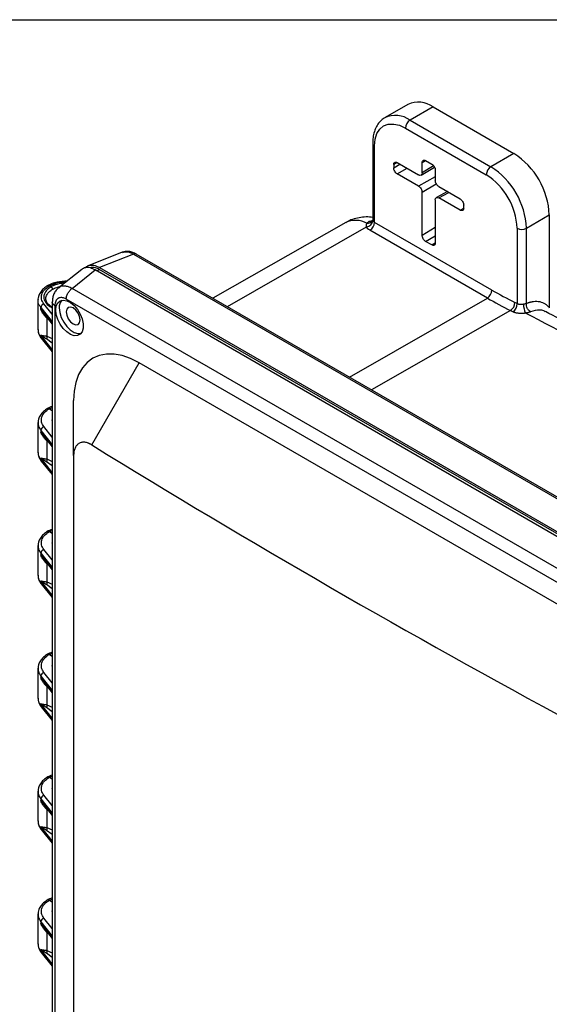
# Model space of a CAD drawing. Header units: inches. Extents: x 1 to 43, y 1 to 33.
# Tile 19 of 20: x 32.7 to 38, y 23.2 to 33. Entities that reach past the tile are written whole.
import ezdxf

# ---------------------------------------------------------------- set-up
doc = ezdxf.new("R2010")
doc.units = ezdxf.units.IN
doc.header["$LTSCALE"] = 4
doc.header["$MEASUREMENT"] = 0
doc.layers.add('TEXT', color=140, linetype='Continuous', lineweight=25)

msp = doc.modelspace()

# ---------------------------------------------------------------- linework, layer by layer
for p, q in [((36.5706, 32.1554), (36.342, 32.0234)), ((36.8206, 32.1306), (36.592, 31.9987)), ((36.8206, 32.1306), (37.6267, 31.6653)), ((36.546, 31.919), (37.3521, 31.4537)), ((36.592, 31.9987), (37.3981, 31.5333)), ((36.2194, 31.768), (36.2194, 31.0056)), ((36.2384, 30.9797), (36.2384, 31.7414)), ((37.6267, 31.6653), (37.3981, 31.5333)), ((36.4633, 31.5755), (36.4287, 31.5548)), ((36.4287, 31.5247), (36.4891, 31.5608)), ((36.4287, 31.5548), (36.4287, 31.5247)), ((36.464, 31.5752), (36.6762, 31.4528)), ((36.464, 31.4634), (36.5626, 31.5183)), ((36.7015, 31.4505), (36.8346, 31.5311)), ((36.7115, 31.5752), (36.7461, 31.5959)), ((36.7115, 31.4732), (36.7115, 31.5752)), ((36.827, 31.5422), (36.7115, 31.4732)), ((36.7469, 31.5957), (36.8083, 31.5602)), ((36.6762, 31.341), (36.464, 31.4634)), ((36.8437, 31.4343), (36.6762, 31.341)), ((36.8437, 31.499), (36.8437, 31.3969)), ((36.7115, 31.2797), (36.853, 31.3643)), ((36.879, 31.3356), (37.0912, 31.2132)), ((36.7115, 30.851), (36.7115, 31.2797)), ((36.9639, 31.2867), (36.8544, 31.2265)), ((36.879, 31.2239), (36.9776, 31.2788)), ((37.0912, 31.1014), (36.879, 31.2239)), ((36.9574, 31.2904), (36.9574, 31.2831)), ((36.8437, 31.2034), (36.8437, 30.7747)), ((37.0912, 31.1014), (37.1263, 31.121)), ((37.1265, 31.1218), (37.1265, 31.1519)), ((37.7516, 30.9209), (37.9802, 31.0529)), ((37.9802, 31.0529), (37.9802, 30.1273)), ((35.9498, 30.9775), (34.6258, 30.2226)), ((34.7703, 30.1392), (36.1586, 30.9336)), ((36.1911, 30.9928), (36.2153, 30.9976)), ((36.2194, 31.006), (36.217, 30.9947)), ((36.2171, 30.995), (36.217, 30.9927)), ((36.2195, 31.0056), (36.2216, 30.9965)), ((37.4085, 30.3043), (36.2384, 30.9797)), ((36.7115, 30.851), (36.8437, 30.93)), ((37.3623, 30.2246), (36.1923, 30.9)), ((36.7469, 30.7898), (36.8437, 30.8437)), ((37.6597, 30.9209), (37.6597, 30.1696)), ((37.7516, 30.1718), (37.7516, 30.9209)), ((36.8083, 30.7543), (36.7469, 30.7898)), ((36.8083, 30.7543), (36.8435, 30.7739)), ((33.7223, 30.681), (33.3814, 30.5476)), ((33.8336, 30.6624), (33.4947, 30.5297)), ((33.8336, 30.6624), (40.0772, 27.058)), ((40.1057, 27.0591), (33.8621, 30.6635)), ((33.4947, 30.5297), (39.7929, 26.8939)), ((33.3176, 30.5103), (33.0845, 30.3241)), ((33.2216, 30.3205), (33.4525, 30.5049)), ((39.7503, 26.8693), (33.4525, 30.5049)), ((33.4669, 30.4966), (33.4912, 30.5096)), ((39.7964, 26.8697), (33.4912, 30.5096)), ((33.0119, 30.3369), (32.9951, 30.3466)), ((39.4751, 26.7104), (33.2216, 30.3205)), ((32.8814, 30.2086), (32.8814, 29.9079)), ((32.8832, 30.2128), (32.8816, 30.1993)), ((33.0244, 30.0634), (32.9412, 30.1674)), ((33.0244, 30.1854), (33.0244, 21.331)), ((33.0508, 30.1487), (33.0508, 21.2943)), ((39.417, 26.6037), (33.1635, 30.2138)), ((35.9864, 29.4372), (37.3623, 30.2246)), ((37.6597, 30.1696), (37.636, 30.1815)), ((32.9099, 30.1133), (32.9099, 30.1306)), ((32.9099, 30.1306), (33.0244, 29.9874)), ((32.9099, 30.1133), (33.0244, 29.9728)), ((32.9099, 30.1133), (32.9503, 30.0591)), ((32.9485, 30.0579), (33.0244, 29.9648)), ((37.5928, 30.1002), (36.2089, 29.3087)), ((32.9689, 30.0251), (32.9689, 29.8451)), ((32.9853, 30.0129), (32.9689, 30.0251)), ((32.8832, 29.9028), (32.8847, 29.8944)), ((32.8852, 29.9108), (32.885, 29.9041)), ((32.9099, 29.8377), (32.9099, 29.855)), ((33.0244, 29.7118), (32.9099, 29.855)), ((32.9689, 29.8451), (33.0244, 29.8216)), ((33.0244, 29.6972), (32.9099, 29.8377)), ((32.9145, 29.8241), (33.0244, 29.6892)), ((33.0244, 29.7756), (32.9667, 29.8173)), ((33.4176, 28.7608), (33.89, 29.579)), ((38.6905, 26.8077), (33.89, 29.579)), ((33.2373, 28.6557), (33.2373, 29.2021)), ((32.9951, 29.1217), (33.0244, 29.1327)), ((32.9951, 29.1217), (33.0244, 29.1048)), ((32.8814, 28.9837), (32.8814, 28.6831)), ((32.9099, 28.9057), (32.9099, 28.8885)), ((32.9099, 28.9057), (33.0244, 28.7626)), ((32.9099, 28.8885), (33.0244, 28.748)), ((32.9099, 28.8885), (32.9503, 28.8343)), ((33.0244, 28.8386), (32.9412, 28.9426)), ((32.9485, 28.8331), (33.0244, 28.74)), ((32.9689, 28.8003), (32.9689, 28.6203)), ((32.9853, 28.7881), (32.9689, 28.8003)), ((32.8832, 28.678), (32.8847, 28.6696)), ((32.8852, 28.686), (32.885, 28.6793)), ((32.9099, 28.6129), (32.9099, 28.6302)), ((33.0244, 28.487), (32.9099, 28.6302)), ((33.0244, 28.4724), (32.9099, 28.6129)), ((32.9145, 28.5993), (33.0244, 28.4644)), ((33.0244, 28.5508), (32.9667, 28.5925)), ((32.9689, 28.6203), (33.0244, 28.5968)), ((33.2373, 28.6557), (33.2373, 21.4791)), ((32.9951, 27.8969), (33.0244, 27.9078)), ((32.9951, 27.8969), (33.0244, 27.88)), ((32.8814, 27.7589), (32.8814, 27.4583)), ((33.0244, 27.6138), (32.9412, 27.7178)), ((32.9099, 27.6809), (32.9099, 27.6636)), ((32.9099, 27.6809), (33.0244, 27.5378)), ((32.9099, 27.6636), (33.0244, 27.5232)), ((32.9099, 27.6636), (32.9503, 27.6094)), ((32.9485, 27.6083), (33.0244, 27.5152)), ((32.9689, 27.5755), (32.9689, 27.3955)), ((32.9853, 27.5632), (32.9689, 27.5755)), ((32.8832, 27.4532), (32.8847, 27.4448)), ((32.8852, 27.4612), (32.885, 27.4545)), ((32.9099, 27.3881), (32.9099, 27.4054)), ((33.0244, 27.2622), (32.9099, 27.4054)), ((33.0244, 27.2476), (32.9099, 27.3881)), ((32.9689, 27.3955), (33.0244, 27.372)), ((32.9145, 27.3745), (33.0244, 27.2396)), ((33.0244, 27.326), (32.9667, 27.3677)), ((32.9951, 26.6721), (33.0244, 26.683)), ((32.9951, 26.6721), (33.0244, 26.6552)), ((32.8814, 26.5341), (32.8814, 26.2335)), ((32.9099, 26.4561), (32.9099, 26.4388)), ((32.9099, 26.4561), (33.0244, 26.313)), ((32.9099, 26.4388), (33.0244, 26.2983)), ((32.9099, 26.4388), (32.9503, 26.3846)), ((33.0244, 26.3889), (32.9412, 26.493)), ((32.9485, 26.3835), (33.0244, 26.2904)), ((32.9689, 26.3507), (32.9689, 26.1707)), ((32.9853, 26.3384), (32.9689, 26.3507)), ((32.8832, 26.2284), (32.8847, 26.22)), ((32.8852, 26.2364), (32.885, 26.2297)), ((32.9099, 26.1633), (32.9099, 26.1805)), ((33.0244, 26.0374), (32.9099, 26.1805)), ((33.0244, 26.0228), (32.9099, 26.1633)), ((32.9145, 26.1497), (33.0244, 26.0148)), ((33.0244, 26.1012), (32.9667, 26.1429)), ((32.9689, 26.1707), (33.0244, 26.1472)), ((32.9951, 25.4473), (33.0244, 25.4582)), ((32.9951, 25.4473), (33.0244, 25.4304)), ((32.8814, 25.3093), (32.8814, 25.0087)), ((32.9099, 25.2313), (32.9099, 25.214)), ((32.9099, 25.2313), (33.0244, 25.0882)), ((33.0244, 25.1641), (32.9412, 25.2682)), ((32.9099, 25.214), (33.0244, 25.0735)), ((32.9099, 25.214), (32.9503, 25.1598)), ((32.9485, 25.1587), (33.0244, 25.0656)), ((32.9689, 25.1259), (32.9689, 24.9459)), ((32.9853, 25.1136), (32.9689, 25.1259)), ((32.8832, 25.0036), (32.8847, 24.9952)), ((32.8852, 25.0116), (32.885, 25.0049)), ((32.9099, 24.9384), (32.9099, 24.9557)), ((33.0244, 24.8126), (32.9099, 24.9557)), ((33.0244, 24.7979), (32.9099, 24.9384)), ((32.9689, 24.9459), (33.0244, 24.9224)), ((32.9145, 24.9249), (33.0244, 24.79)), ((33.0244, 24.8764), (32.9667, 24.918)), ((32.9951, 24.2225), (33.0244, 24.2334)), ((32.9951, 24.2225), (33.0244, 24.2056)), ((32.8814, 24.0845), (32.8814, 23.7838)), ((32.9099, 24.0065), (32.9099, 23.9892)), ((32.9099, 24.0065), (33.0244, 23.8634)), ((32.9099, 23.9892), (33.0244, 23.8487)), ((32.9099, 23.9892), (32.9503, 23.935)), ((33.0244, 23.9393), (32.9412, 24.0434)), ((32.9485, 23.9339), (33.0244, 23.8408)), ((32.9689, 23.9011), (32.9689, 23.721)), ((32.9853, 23.8888), (32.9689, 23.9011)), ((32.8832, 23.7788), (32.8847, 23.7704)), ((32.8852, 23.7868), (32.885, 23.78)), ((32.9099, 23.7136), (32.9099, 23.7309)), ((33.0244, 23.5878), (32.9099, 23.7309)), ((33.0244, 23.5731), (32.9099, 23.7136)), ((32.9145, 23.7001), (33.0244, 23.5652)), ((33.0244, 23.6516), (32.9667, 23.6932)), ((32.9689, 23.721), (33.0244, 23.6976))]:
    msp.add_line(p, q)
at = {"flags": 128}
for points in [[(36.2384, 31.7414), (36.2443, 31.8073), (36.2618, 31.8638), (36.2903, 31.9088), (36.3285, 31.9406), (36.3751, 31.9578), (36.4283, 31.96), (36.486, 31.9469), (36.546, 31.919)], [(33.0588, 30.1058), (33.0639, 30.1458), (33.0789, 30.1769), (33.1026, 30.1969), (33.1332, 30.2042), (33.1686, 30.1983), (33.2061, 30.1796), (33.2428, 30.1495), (33.2762, 30.1103), (33.3036, 30.0649), (33.3231, 30.0166), (33.3333, 29.969), (33.3333, 29.9256), (33.3231, 29.8897), (33.3036, 29.8639), (33.2762, 29.8502), (33.2428, 29.8495), (33.2061, 29.8619), (33.1686, 29.8865), (33.1332, 29.9214), (33.1026, 29.9641), (33.0789, 30.0114), (33.0639, 30.0599), (33.0588, 30.1058)], [(33.0941, 30.1262), (33.0992, 30.0803), (33.1142, 30.0319), (33.1379, 29.9845), (33.1686, 29.9418), (33.204, 29.9069), (33.2414, 29.8823), (33.2782, 29.8699), (33.3102, 29.8703)], [(33.1631, 30.0864), (33.1683, 30.0529), (33.1833, 30.0184), (33.2056, 29.9883), (33.232, 29.967), (33.2584, 29.9578), (33.2808, 29.9621), (33.2957, 29.9793), (33.301, 30.0068), (33.2957, 30.0403), (33.2808, 30.0747), (33.2584, 30.1049), (33.232, 30.1262), (33.2056, 30.1354), (33.1833, 30.131), (33.1683, 30.1138), (33.1631, 30.0864)], [(33.89, 29.579), (33.8048, 29.6217), (33.7211, 29.6508), (33.6402, 29.6658), (33.5637, 29.6664), (33.4927, 29.6526), (33.4285, 29.6246), (33.3722, 29.583), (33.3248, 29.5284), (33.287, 29.4618), (33.2596, 29.3843), (33.2429, 29.2972), (33.2373, 29.2021)]]:
    msp.add_lwpolyline(points, dxfattribs=at)
for centre, radius, start, end in [((36.6742, 31.9265), 0.2512, 54.34106, 114.34848), ((36.4459, 31.7954), 0.2503, 54.28669, 114.98516), ((36.6458, 31.9145), 0.0999, 122.60548, 177.39452), ((36.2519, 31.7712), 0.0327, 185.71025, 245.624), ((37.2159, 31.0198), 0.7651, 2.4764, 57.5236), ((37.4519, 31.4492), 0.0999, 122.60548, 177.39452), ((36.9873, 30.8879), 0.7651, 2.4764, 57.5236), ((36.9919, 30.8905), 0.6685, 2.60548, 57.39452), ((36.0479, 30.7728), 0.227, 59.63317, 115.61515), ((36.1514, 31.0038), 0.0706, 275.87848, 354.04556), ((36.2053, 31.0224), 0.0329, 244.41656, 289.19059), ((36.1387, 30.9843), 0.0998, 302.4488, 357.40686), ((37.7057, 31.0096), 0.0999, 242.60967, 297.39033), ((37.3088, 30.3088), 0.0998, 302.4488, 357.40686), ((39.6292, 34.1468), 4.4381, 239.97513, 243.3131), ((33.1999, 30.1344), 0.1061, 140.14546, 184.46978), ((39.6122, 34.1176), 4.4964, 239.97513, 243.3131), ((37.5414, 30.1796), 0.0946, 302.91765, 1.16329), ((37.565, 30.1678), 0.0947, 302.90769, 1.08589), ((37.9798, 30.1729), 0.2573, 181.69924, 202.51481), ((28.2052, 11.4013), 20.9231, 63.26901, 63.34154), ((27.2311, 9.5013), 23.1027, 57.06852, 62.93685), ((83.8499, 110.578), 96.1118, 238.350252, 241.655124)]:
    msp.add_arc(centre, radius, start, end)
for points, knots in [([(36.3404, 32.0208), (36.335, 32.0181), (36.3145, 32.0076), (36.2857, 31.9786), (36.2555, 31.9356), (36.2343, 31.884), (36.2216, 31.828), (36.2201, 31.7873), (36.2194, 31.768)], [0, 0, 0, 0, 0.06497, 0.249808, 0.43479, 0.624478, 0.821007, 1, 1, 1, 1]), ([(36.4287, 31.5548), (36.4287, 31.5601), (36.4296, 31.565), (36.4331, 31.5728), (36.4358, 31.5758), (36.4423, 31.5796), (36.4462, 31.5803), (36.4548, 31.5795), (36.4594, 31.5779), (36.464, 31.5752)], [0, 0, 0, 0, 0.25, 0.25, 0.5, 0.5, 0.75, 0.75, 1, 1, 1, 1]), ([(36.464, 31.4634), (36.4594, 31.4661), (36.4548, 31.4698), (36.4462, 31.4789), (36.4423, 31.4841), (36.4358, 31.4955), (36.4331, 31.5015), (36.4296, 31.5134), (36.4287, 31.5193), (36.4287, 31.5247)], [0, 0, 0, 0, 0.25, 0.25, 0.5, 0.5, 0.75, 0.75, 1, 1, 1, 1]), ([(36.7115, 31.5752), (36.7115, 31.5806), (36.7124, 31.5854), (36.716, 31.5932), (36.7186, 31.5962), (36.7251, 31.6), (36.7291, 31.6008), (36.7376, 31.5999), (36.7423, 31.5983), (36.7469, 31.5957)], [0, 0, 0, 0, 0.25, 0.25, 0.5, 0.5, 0.75, 0.75, 1, 1, 1, 1]), ([(36.8083, 31.5602), (36.8129, 31.5575), (36.8176, 31.5538), (36.8261, 31.5447), (36.8301, 31.5395), (36.8366, 31.5281), (36.8392, 31.5221), (36.8428, 31.5102), (36.8437, 31.5043), (36.8437, 31.499)], [0, 0, 0, 0, 0.25, 0.25, 0.5, 0.5, 0.75, 0.75, 1, 1, 1, 1]), ([(37.0912, 31.2132), (37.0958, 31.2105), (37.1004, 31.2068), (37.109, 31.1977), (37.1129, 31.1925), (37.1194, 31.1811), (37.1221, 31.1751), (37.1256, 31.1632), (37.1265, 31.1573), (37.1265, 31.1519)], [0, 0, 0, 0, 0.25, 0.25, 0.5, 0.5, 0.75, 0.75, 1, 1, 1, 1]), ([(37.1265, 31.1218), (37.1265, 31.1165), (37.1256, 31.1116), (37.1221, 31.1038), (37.1194, 31.1008), (37.1129, 31.097), (37.109, 31.0963), (37.1004, 31.0971), (37.0958, 31.0987), (37.0912, 31.1014)], [0, 0, 0, 0, 0.25, 0.25, 0.5, 0.5, 0.75, 0.75, 1, 1, 1, 1]), ([(36.2194, 31.0278), (36.2087, 31.0296), (36.1753, 31.035), (36.1182, 31.0326), (36.0507, 31.0205), (35.9937, 31.0017), (35.9622, 30.983), (35.9504, 30.976)], [0, 0, 0, 0, 0.116748, 0.362615, 0.608014, 0.853343, 1, 1, 1, 1]), ([(36.1586, 30.9336), (36.1582, 30.9348), (36.1574, 30.9373), (36.1566, 30.9411), (36.1562, 30.9448), (36.1562, 30.9485), (36.1566, 30.9529), (36.1576, 30.9578), (36.1597, 30.9633), (36.1617, 30.9669), (36.1627, 30.9687)], [0, 0, 0, 0, 0.1028172, 0.2058268, 0.3093692, 0.4137793, 0.5193842, 0.6779606, 0.8378279, 1, 1, 1, 1]), ([(36.1923, 30.9), (36.1881, 30.9024), (36.1823, 30.9063), (36.1763, 30.9111), (36.1736, 30.9136), (36.1724, 30.9147), (36.1717, 30.9154), (36.1713, 30.9158), (36.1656, 30.9216), (36.1615, 30.9275), (36.1586, 30.9336)], [0, 0, 0, 0, 0.25, 0.375, 0.4375, 0.46875, 0.46875, 0.5, 0.5, 1, 1, 1, 1]), ([(36.2169, 30.995), (36.2133, 30.9896), (36.2058, 30.9783), (36.1858, 30.9688), (36.1702, 30.9687), (36.1627, 30.9687)], [0, 0, 0, 0, 0.329558, 0.675544, 1, 1, 1, 1]), ([(36.1627, 30.9687), (36.1632, 30.9697), (36.1642, 30.9716), (36.1661, 30.9745), (36.1682, 30.9772), (36.1707, 30.9799), (36.1741, 30.983), (36.1786, 30.9864), (36.1844, 30.9899), (36.1889, 30.9918), (36.1911, 30.9928)], [0, 0, 0, 0, 0.098854, 0.197607, 0.296528, 0.395895, 0.495988, 0.664261, 0.831845, 1, 1, 1, 1]), ([(36.7469, 30.7898), (36.7423, 30.7925), (36.7376, 30.7962), (36.7291, 30.8052), (36.7251, 30.8105), (36.7186, 30.8219), (36.716, 30.8279), (36.7124, 30.8398), (36.7115, 30.8457), (36.7115, 30.851)], [0, 0, 0, 0, 0.25, 0.25, 0.5, 0.5, 0.75, 0.75, 1, 1, 1, 1]), ([(36.8437, 30.7747), (36.8437, 30.7694), (36.8428, 30.7646), (36.8392, 30.7568), (36.8366, 30.7537), (36.8301, 30.75), (36.8261, 30.7492), (36.8176, 30.75), (36.8129, 30.7517), (36.8083, 30.7543)], [0, 0, 0, 0, 0.25, 0.25, 0.5, 0.5, 0.75, 0.75, 1, 1, 1, 1]), ([(33.7233, 30.678), (33.7368, 30.6826), (33.7596, 30.6902), (33.7988, 30.6807), (33.8219, 30.6685), (33.8336, 30.6624)], [0, 0, 0, 0, 0.421411, 0.706792, 1, 1, 1, 1]), ([(33.8637, 30.6625), (33.8513, 30.6689), (33.8262, 30.6819), (33.7873, 30.6901), (33.7524, 30.6906), (33.7328, 30.6838), (33.7244, 30.6808)], [0, 0, 0, 0, 0.259269, 0.525163, 0.795393, 1, 1, 1, 1]), ([(33.8619, 30.6631), (33.8581, 30.6648), (33.85, 30.6684), (33.8393, 30.6645), (33.8336, 30.6624)], [0, 0, 0, 0, 0.468946, 1, 1, 1, 1]), ([(33.4525, 30.5049), (33.4362, 30.5127), (33.4025, 30.529), (33.3545, 30.5317), (33.33, 30.5172), (33.3178, 30.5099)], [0, 0, 0, 0, 0.318834, 0.661182, 1, 1, 1, 1]), ([(33.3499, 30.5246), (33.3603, 30.5337), (33.3836, 30.5542), (33.4353, 30.5573), (33.4754, 30.5387), (33.4947, 30.5297)], [0, 0, 0, 0, 0.292475, 0.659529, 1, 1, 1, 1]), ([(33.4912, 30.5096), (33.4679, 30.5212), (33.4359, 30.5371), (33.4124, 30.527), (33.406, 30.5243)], [0, 0, 0, 0, 0.727723, 1, 1, 1, 1]), ([(32.9793, 30.3493), (32.9644, 30.3394), (32.9344, 30.3194), (32.9038, 30.282), (32.8867, 30.2503), (32.8852, 30.2314), (32.8848, 30.2265)], [0, 0, 0, 0, 0.294664, 0.593077, 0.893834, 1, 1, 1, 1]), ([(32.9412, 30.1674), (32.9296, 30.1819), (32.9218, 30.1975), (32.9147, 30.2293), (32.9153, 30.2456), (32.9249, 30.2774), (32.9339, 30.2929), (32.9593, 30.3217), (32.9757, 30.335), (32.9951, 30.3466)], [0, 0, 0, 0, 0.25, 0.25, 0.5, 0.5, 0.75, 0.75, 1, 1, 1, 1]), ([(33.0119, 30.3369), (32.9992, 30.3282), (32.9744, 30.3113), (32.9514, 30.2813), (32.9399, 30.2512), (32.9389, 30.2132), (32.9603, 30.1719), (32.9938, 30.1399), (33.0201, 30.1296), (33.0244, 30.128)], [0, 0, 0, 0, 0.144282, 0.281638, 0.412097, 0.535892, 0.761873, 0.960834, 1, 1, 1, 1]), ([(33.1733, 30.3951), (33.1394, 30.3928), (33.0859, 30.3891), (33.0192, 30.3693), (32.9892, 30.3539), (32.9736, 30.346)], [0, 0, 0, 0, 0.4564832, 0.7190302, 1, 1, 1, 1]), ([(32.9951, 30.3466), (32.9929, 30.3476), (32.9877, 30.3501), (32.9817, 30.3503), (32.9788, 30.3487), (32.9779, 30.3482)], [0, 0, 0, 0, 0.349066, 0.820495, 1, 1, 1, 1]), ([(32.9951, 30.3466), (33.0224, 30.3592), (33.0718, 30.3821), (33.1353, 30.3858), (33.1638, 30.3875)], [0, 0, 0, 0, 0.551584, 1, 1, 1, 1]), ([(33.147, 30.3741), (33.1334, 30.3728), (33.1019, 30.3698), (33.0548, 30.3576), (33.0265, 30.3439), (33.0119, 30.3369)], [0, 0, 0, 0, 0.268205, 0.625139, 1, 1, 1, 1]), ([(33.0119, 30.3369), (33.0126, 30.3365), (33.0138, 30.3357), (33.0157, 30.3341), (33.0175, 30.3324), (33.0192, 30.3304), (33.0207, 30.3283), (33.0221, 30.3261), (33.0233, 30.3238), (33.0244, 30.3211), (33.0253, 30.3183), (33.026, 30.3153), (33.026, 30.3133), (33.0261, 30.3124)], [0, 0, 0, 0, 0.085517, 0.171696, 0.257628, 0.34243, 0.425288, 0.505602, 0.589575, 0.681279, 0.780641, 0.887195, 1, 1, 1, 1]), ([(33.0261, 30.3124), (33.0398, 30.3192), (33.0632, 30.3307), (33.0921, 30.3371), (33.1041, 30.3398)], [0, 0, 0, 0, 0.586137, 1, 1, 1, 1]), ([(33.2216, 30.3205), (33.2092, 30.3264), (33.1848, 30.338), (33.1405, 30.3456), (33.1029, 30.343), (33.0881, 30.324), (33.0849, 30.3199)], [0, 0, 0, 0, 0.230248, 0.454469, 0.883038, 1, 1, 1, 1]), ([(32.9602, 30.218), (32.9602, 30.218), (32.9577, 30.2324), (32.9679, 30.2566), (32.9914, 30.2886), (33.014, 30.3041), (33.0261, 30.3124)], [0, 0, 0, 0, 0.000376, 0.419869, 0.690064, 1, 1, 1, 1]), ([(33.0834, 30.3219), (33.0761, 30.3156), (33.059, 30.301), (33.0402, 30.2682), (33.0267, 30.2278), (33.0252, 30.1981), (33.0245, 30.1835)], [0, 0, 0, 0, 0.203703, 0.47569, 0.742142, 1, 1, 1, 1]), ([(33.1635, 30.2138), (33.1635, 30.222), (33.1648, 30.2316), (33.1703, 30.252), (33.1747, 30.2628), (33.1858, 30.2833), (33.1926, 30.2929), (33.2069, 30.3091), (33.2145, 30.3156), (33.2216, 30.3205)], [0, 0, 0, 0, 0.25, 0.25, 0.5, 0.5, 0.75, 0.75, 1, 1, 1, 1]), ([(32.9099, 30.1306), (32.899, 30.1469), (32.8788, 30.1775), (32.8835, 30.2102), (32.8857, 30.2255)], [0, 0, 0, 0, 0.534954, 1, 1, 1, 1]), ([(32.9412, 30.1674), (32.933, 30.1651), (32.9248, 30.1598), (32.9133, 30.1462), (32.9099, 30.1379), (32.9099, 30.1306)], [0, 0, 0, 0, 0.5, 0.5, 1, 1, 1, 1]), ([(33.0244, 30.1335), (33.0141, 30.1399), (32.9899, 30.1547), (32.9656, 30.1843), (32.962, 30.2063), (32.9602, 30.218)], [0, 0, 0, 0, 0.258646, 0.606468, 1, 1, 1, 1]), ([(33.0508, 30.1487), (33.044, 30.1537), (33.0304, 30.1637), (33.0229, 30.1776), (33.0249, 30.1848), (33.0251, 30.1856)], [0, 0, 0, 0, 0.4699574, 0.9399148, 1, 1, 1, 1]), ([(33.1635, 30.2138), (33.156, 30.2181), (33.145, 30.2232), (33.1343, 30.2263), (33.1273, 30.2279), (33.1237, 30.2285), (33.1067, 30.2302), (33.0942, 30.2277), (33.0785, 30.2187), (33.0739, 30.2148), (33.0656, 30.2054), (33.0622, 30.1999), (33.0537, 30.1809), (33.0508, 30.166), (33.0508, 30.1487)], [0, 0, 0, 0, 0.125, 0.1875, 0.1875, 0.25, 0.25, 0.5, 0.5, 0.625, 0.625, 0.75, 0.75, 1, 1, 1, 1]), ([(37.6597, 30.1696), (37.661, 30.1691), (37.6634, 30.168), (37.6674, 30.1668), (37.6713, 30.1657), (37.6752, 30.1649), (37.679, 30.1642), (37.6828, 30.1637), (37.6864, 30.1633), (37.6915, 30.1629), (37.6983, 30.1627), (37.7067, 30.1631), (37.7148, 30.1639), (37.7201, 30.1648), (37.7227, 30.1653)], [0, 0, 0, 0, 0.07657, 0.149667, 0.219293, 0.285446, 0.348128, 0.40734, 0.46308, 0.515352, 0.641887, 0.764829, 0.884194, 1, 1, 1, 1]), ([(37.7227, 30.1653), (37.724, 30.1656), (37.7267, 30.1661), (37.7305, 30.1669), (37.7342, 30.1678), (37.7391, 30.1689), (37.7452, 30.1703), (37.7495, 30.1713), (37.7516, 30.1718)], [0, 0, 0, 0, 0.122901, 0.243057, 0.360643, 0.475842, 0.734392, 1, 1, 1, 1]), ([(37.7935, 30.0874), (37.7879, 30.0903), (37.7819, 30.0947), (37.7705, 30.1066), (37.7652, 30.1142), (37.757, 30.1309), (37.754, 30.1399), (37.751, 30.157), (37.7508, 30.165), (37.7516, 30.1718)], [0, 0, 0, 0, 0.25, 0.25, 0.5, 0.5, 0.75, 0.75, 1, 1, 1, 1]), ([(37.7516, 30.1718), (37.7547, 30.173), (37.7607, 30.1754), (37.7697, 30.1786), (37.7786, 30.1814), (37.7875, 30.184), (37.7962, 30.1862), (37.805, 30.188), (37.8136, 30.1896), (37.8303, 30.192), (37.8545, 30.1932), (37.8847, 30.1897), (37.9127, 30.1813), (37.934, 30.1703), (37.9497, 30.1593), (37.9606, 30.1498), (37.9709, 30.1393), (37.9771, 30.1313), (37.9802, 30.1273)], [0, 0, 0, 0, 0.032275, 0.0644803, 0.0966417, 0.1287856, 0.1609378, 0.1931247, 0.2253722, 0.2577062, 0.3816283, 0.5050553, 0.6288724, 0.7525797, 0.8142643, 0.8759376, 0.9377874, 1, 1, 1, 1]), ([(32.9689, 30.0251), (32.9668, 30.0273), (32.9627, 30.0317), (32.9565, 30.0387), (32.9503, 30.0463), (32.944, 30.0545), (32.9371, 30.0643), (32.929, 30.0769), (32.9193, 30.0936), (32.9132, 30.1063), (32.9099, 30.1133)], [0, 0, 0, 0, 0.082337, 0.16922, 0.26067, 0.356706, 0.457343, 0.597548, 0.778432, 1, 1, 1, 1]), ([(37.7422, 30.0744), (37.7399, 30.074), (37.7354, 30.0733), (37.7286, 30.0724), (37.7217, 30.0717), (37.7147, 30.0711), (37.7049, 30.0707), (37.6921, 30.0707), (37.6764, 30.0718), (37.661, 30.0739), (37.6473, 30.0769), (37.6356, 30.0803), (37.6255, 30.084), (37.6195, 30.0868), (37.6165, 30.0883)], [0, 0, 0, 0, 0.051021, 0.101985, 0.153038, 0.204328, 0.255997, 0.369741, 0.485774, 0.605294, 0.725301, 0.816892, 0.908173, 1, 1, 1, 1]), ([(37.7935, 30.0874), (37.7921, 30.0869), (37.7892, 30.0857), (37.7845, 30.0841), (37.7796, 30.0825), (37.7745, 30.081), (37.7682, 30.0793), (37.7606, 30.0776), (37.7516, 30.0758), (37.7453, 30.0749), (37.7422, 30.0744)], [0, 0, 0, 0, 0.103512, 0.206364, 0.308975, 0.411764, 0.51515, 0.674885, 0.836022, 1, 1, 1, 1]), ([(37.9405, 30.0889), (37.9353, 30.092), (37.9185, 30.1019), (37.8712, 30.1095), (37.8243, 30.0962), (37.7935, 30.0874)], [0, 0, 0, 0, 0.133944, 0.432025, 1, 1, 1, 1]), ([(39.8539, 28.9939), (39.835, 29.006), (39.6852, 29.102), (39.4043, 29.2752), (39.011, 29.5091), (38.6175, 29.7322), (38.2608, 29.9259), (38.0354, 30.0417), (37.9412, 30.0902)], [0, 0, 0, 0, 0.029789, 0.235356, 0.440942, 0.646541, 0.852151, 1, 1, 1, 1]), ([(32.9689, 30.0251), (32.9694, 30.0266), (32.9701, 30.0291), (32.97, 30.0309), (32.97, 30.0316)], [0, 0, 0, 0, 0.605779, 1, 1, 1, 1]), ([(32.885, 29.9041), (32.8844, 29.8981), (32.8822, 29.8753), (32.8981, 29.8537), (32.9099, 29.8377)], [0, 0, 0, 0, 0.260854, 1, 1, 1, 1]), ([(32.8871, 29.8813), (32.8878, 29.8761), (32.89, 29.858), (32.9027, 29.8414), (32.9118, 29.8296)], [0, 0, 0, 0, 0.28527, 1, 1, 1, 1]), ([(32.9099, 29.855), (32.9114, 29.8546), (32.9142, 29.8538), (32.9187, 29.8528), (32.923, 29.852), (32.9271, 29.8512), (32.931, 29.8506), (32.9347, 29.85), (32.9402, 29.8491), (32.948, 29.848), (32.9583, 29.8466), (32.9655, 29.8456), (32.9689, 29.8451)], [0, 0, 0, 0, 0.100394, 0.193278, 0.278654, 0.35652, 0.42688, 0.489732, 0.545081, 0.709272, 0.860884, 1, 1, 1, 1]), ([(32.9667, 29.8173), (32.9645, 29.8186), (32.9599, 29.8212), (32.9529, 29.8253), (32.9458, 29.8297), (32.9366, 29.8355), (32.9242, 29.8439), (32.9151, 29.8509), (32.9099, 29.855)], [0, 0, 0, 0, 0.102725, 0.212623, 0.329696, 0.453946, 0.681986, 1, 1, 1, 1]), ([(32.9689, 29.8451), (32.97, 29.8405), (32.9704, 29.8355), (32.9695, 29.8258), (32.9683, 29.8212), (32.9667, 29.8173)], [0, 0, 0, 0, 0.5, 0.5, 1, 1, 1, 1]), ([(32.915, 29.8245), (32.914, 29.8254), (32.9105, 29.8287), (32.9102, 29.8339), (32.9099, 29.8377)], [0, 0, 0, 0, 0.282934, 1, 1, 1, 1]), ([(32.9793, 29.1245), (32.9644, 29.1146), (32.9344, 29.0946), (32.9035, 29.0572), (32.8847, 29.0199), (32.8834, 28.9954), (32.8828, 28.9848)], [0, 0, 0, 0, 0.2626609, 0.5286633, 0.7967562, 1, 1, 1, 1]), ([(32.9412, 28.9426), (32.9296, 28.9571), (32.9218, 28.9726), (32.9147, 29.0045), (32.9153, 29.0208), (32.9249, 29.0526), (32.9339, 29.0681), (32.9593, 29.0969), (32.9757, 29.1102), (32.9951, 29.1217)], [0, 0, 0, 0, 0.25, 0.25, 0.5, 0.5, 0.75, 0.75, 1, 1, 1, 1]), ([(33.0244, 29.1445), (33.0235, 29.1442), (33.0041, 29.1385), (32.9885, 29.1296), (32.9736, 29.1212)], [0, 0, 0, 0, 0.049085, 1, 1, 1, 1]), ([(32.9951, 29.1217), (32.9929, 29.1228), (32.9877, 29.1253), (32.9817, 29.1255), (32.9788, 29.1239), (32.9779, 29.1234)], [0, 0, 0, 0, 0.349615, 0.821243, 1, 1, 1, 1]), ([(32.8848, 29.0015), (32.8839, 28.9997), (32.8807, 28.9929), (32.8825, 28.9859), (32.8838, 28.9808)], [0, 0, 0, 0, 0.2771435, 1, 1, 1, 1]), ([(32.8838, 28.9808), (32.8837, 28.97), (32.8835, 28.9439), (32.9001, 28.9198), (32.9099, 28.9057)], [0, 0, 0, 0, 0.416361, 1, 1, 1, 1]), ([(33.0244, 29.0211), (33.0231, 29.0175), (33.0197, 29.0082), (33.0226, 28.9989), (33.0244, 28.9932)], [0, 0, 0, 0, 0.38319, 1, 1, 1, 1]), ([(32.9412, 28.9426), (32.933, 28.9403), (32.9248, 28.935), (32.9133, 28.9214), (32.9099, 28.9131), (32.9099, 28.9057)], [0, 0, 0, 0, 0.5, 0.5, 1, 1, 1, 1]), ([(32.9689, 28.8003), (32.9668, 28.8025), (32.9627, 28.8069), (32.9565, 28.8139), (32.9503, 28.8215), (32.944, 28.8297), (32.9371, 28.8395), (32.929, 28.8521), (32.9193, 28.8687), (32.9132, 28.8815), (32.9099, 28.8885)], [0, 0, 0, 0, 0.0823374, 0.1692202, 0.26067, 0.3567055, 0.4573428, 0.5975478, 0.7784317, 1, 1, 1, 1]), ([(32.9689, 28.8003), (32.9694, 28.8018), (32.9701, 28.8043), (32.97, 28.8061), (32.97, 28.8068)], [0, 0, 0, 0, 0.605779, 1, 1, 1, 1]), ([(33.4176, 28.7608), (33.4153, 28.7622), (33.4106, 28.765), (33.4037, 28.7688), (33.3967, 28.7722), (33.3897, 28.7754), (33.3794, 28.7795), (33.3656, 28.7838), (33.349, 28.7868), (33.333, 28.7875), (33.3128, 28.7853), (33.2897, 28.7768), (33.2708, 28.7608), (33.2586, 28.7441), (33.251, 28.7296), (33.2449, 28.7134), (33.241, 28.6975), (33.2388, 28.6827), (33.2375, 28.6695), (33.2374, 28.6603), (33.2373, 28.6557)], [0, 0, 0, 0, 0.02498, 0.049941, 0.074921, 0.09996, 0.125099, 0.187575, 0.250425, 0.312557, 0.375034, 0.499979, 0.624863, 0.687029, 0.749521, 0.812022, 0.874848, 0.916527, 0.958185, 1, 1, 1, 1]), ([(32.885, 28.6793), (32.8844, 28.6733), (32.8822, 28.6505), (32.8981, 28.6289), (32.9099, 28.6129)], [0, 0, 0, 0, 0.260854, 1, 1, 1, 1]), ([(32.8871, 28.6565), (32.8878, 28.6513), (32.89, 28.6332), (32.9027, 28.6166), (32.9118, 28.6048)], [0, 0, 0, 0, 0.28527, 1, 1, 1, 1]), ([(32.9099, 28.6302), (32.9114, 28.6298), (32.9142, 28.629), (32.9187, 28.628), (32.923, 28.6272), (32.9271, 28.6264), (32.931, 28.6258), (32.9347, 28.6252), (32.9402, 28.6243), (32.948, 28.6232), (32.9583, 28.6218), (32.9655, 28.6208), (32.9689, 28.6203)], [0, 0, 0, 0, 0.100394, 0.193278, 0.278654, 0.35652, 0.42688, 0.489732, 0.545081, 0.709272, 0.860884, 1, 1, 1, 1]), ([(32.9667, 28.5925), (32.9645, 28.5938), (32.9599, 28.5964), (32.9529, 28.6005), (32.9458, 28.6049), (32.9366, 28.6107), (32.9242, 28.6191), (32.9151, 28.6261), (32.9099, 28.6302)], [0, 0, 0, 0, 0.102725, 0.212623, 0.329696, 0.453946, 0.681986, 1, 1, 1, 1]), ([(32.915, 28.5997), (32.914, 28.6006), (32.9105, 28.6039), (32.9102, 28.6091), (32.9099, 28.6129)], [0, 0, 0, 0, 0.2829342, 1, 1, 1, 1]), ([(32.9689, 28.6203), (32.97, 28.6157), (32.9704, 28.6107), (32.9695, 28.601), (32.9683, 28.5964), (32.9667, 28.5925)], [0, 0, 0, 0, 0.5, 0.5, 1, 1, 1, 1]), ([(32.9793, 27.8996), (32.9644, 27.8897), (32.9344, 27.8698), (32.9035, 27.8324), (32.8847, 27.7951), (32.8834, 27.7706), (32.8828, 27.76)], [0, 0, 0, 0, 0.262661, 0.528663, 0.796756, 1, 1, 1, 1]), ([(32.9412, 27.7178), (32.9296, 27.7323), (32.9218, 27.7478), (32.9147, 27.7797), (32.9153, 27.796), (32.9249, 27.8278), (32.9339, 27.8433), (32.9593, 27.8721), (32.9757, 27.8854), (32.9951, 27.8969)], [0, 0, 0, 0, 0.25, 0.25, 0.5, 0.5, 0.75, 0.75, 1, 1, 1, 1]), ([(33.0244, 27.9197), (33.0235, 27.9194), (33.0041, 27.9137), (32.9885, 27.9048), (32.9736, 27.8964)], [0, 0, 0, 0, 0.049085, 1, 1, 1, 1]), ([(32.9951, 27.8969), (32.9929, 27.898), (32.9877, 27.9005), (32.9817, 27.9007), (32.9788, 27.8991), (32.9779, 27.8986)], [0, 0, 0, 0, 0.349615, 0.821243, 1, 1, 1, 1]), ([(33.0244, 27.7962), (33.0231, 27.7927), (33.0197, 27.7834), (33.0226, 27.7741), (33.0244, 27.7683)], [0, 0, 0, 0, 0.38319, 1, 1, 1, 1]), ([(32.8848, 27.7767), (32.8839, 27.7748), (32.8807, 27.7681), (32.8825, 27.7611), (32.8838, 27.756)], [0, 0, 0, 0, 0.277143, 1, 1, 1, 1]), ([(32.8838, 27.756), (32.8837, 27.7452), (32.8835, 27.7191), (32.9001, 27.695), (32.9099, 27.6809)], [0, 0, 0, 0, 0.416361, 1, 1, 1, 1]), ([(32.9412, 27.7178), (32.933, 27.7155), (32.9248, 27.7102), (32.9133, 27.6965), (32.9099, 27.6883), (32.9099, 27.6809)], [0, 0, 0, 0, 0.5, 0.5, 1, 1, 1, 1]), ([(32.9689, 27.5755), (32.9668, 27.5777), (32.9627, 27.5821), (32.9565, 27.5891), (32.9503, 27.5967), (32.944, 27.6049), (32.9371, 27.6147), (32.929, 27.6273), (32.9193, 27.6439), (32.9132, 27.6566), (32.9099, 27.6636)], [0, 0, 0, 0, 0.082337, 0.16922, 0.26067, 0.356706, 0.457343, 0.597548, 0.778432, 1, 1, 1, 1]), ([(32.9689, 27.5755), (32.9694, 27.577), (32.9701, 27.5795), (32.97, 27.5813), (32.97, 27.582)], [0, 0, 0, 0, 0.6057792, 1, 1, 1, 1]), ([(32.885, 27.4545), (32.8844, 27.4485), (32.8822, 27.4256), (32.8981, 27.404), (32.9099, 27.3881)], [0, 0, 0, 0, 0.260854, 1, 1, 1, 1]), ([(32.8871, 27.4317), (32.8878, 27.4265), (32.89, 27.4083), (32.9027, 27.3918), (32.9118, 27.3799)], [0, 0, 0, 0, 0.28527, 1, 1, 1, 1]), ([(32.9099, 27.4054), (32.9114, 27.405), (32.9142, 27.4042), (32.9187, 27.4032), (32.923, 27.4024), (32.9271, 27.4016), (32.931, 27.4009), (32.9347, 27.4004), (32.9402, 27.3995), (32.948, 27.3984), (32.9583, 27.397), (32.9655, 27.396), (32.9689, 27.3955)], [0, 0, 0, 0, 0.1003939, 0.1932783, 0.2786536, 0.3565204, 0.4268796, 0.4897324, 0.5450805, 0.7092725, 0.8608838, 1, 1, 1, 1]), ([(32.9667, 27.3677), (32.9645, 27.369), (32.9599, 27.3716), (32.9529, 27.3757), (32.9458, 27.3801), (32.9366, 27.3859), (32.9242, 27.3943), (32.9151, 27.4013), (32.9099, 27.4054)], [0, 0, 0, 0, 0.102725, 0.212623, 0.329696, 0.453946, 0.681986, 1, 1, 1, 1]), ([(32.915, 27.3749), (32.914, 27.3758), (32.9105, 27.3791), (32.9102, 27.3843), (32.9099, 27.3881)], [0, 0, 0, 0, 0.2829342, 1, 1, 1, 1]), ([(32.9689, 27.3955), (32.97, 27.3909), (32.9704, 27.3859), (32.9695, 27.3762), (32.9683, 27.3716), (32.9667, 27.3677)], [0, 0, 0, 0, 0.5, 0.5, 1, 1, 1, 1]), ([(32.9793, 26.6748), (32.9644, 26.6649), (32.9344, 26.645), (32.9035, 26.6076), (32.8847, 26.5703), (32.8834, 26.5457), (32.8828, 26.5351)], [0, 0, 0, 0, 0.262661, 0.528663, 0.796756, 1, 1, 1, 1]), ([(32.9412, 26.493), (32.9296, 26.5075), (32.9218, 26.523), (32.9147, 26.5549), (32.9153, 26.5712), (32.9249, 26.603), (32.9339, 26.6185), (32.9593, 26.6473), (32.9757, 26.6606), (32.9951, 26.6721)], [0, 0, 0, 0, 0.25, 0.25, 0.5, 0.5, 0.75, 0.75, 1, 1, 1, 1]), ([(33.0244, 26.6949), (33.0235, 26.6946), (33.0041, 26.6889), (32.9885, 26.68), (32.9736, 26.6716)], [0, 0, 0, 0, 0.049085, 1, 1, 1, 1]), ([(32.9951, 26.6721), (32.9929, 26.6732), (32.9877, 26.6757), (32.9817, 26.6759), (32.9788, 26.6742), (32.9779, 26.6738)], [0, 0, 0, 0, 0.349615, 0.821243, 1, 1, 1, 1]), ([(32.8848, 26.5519), (32.8839, 26.55), (32.8807, 26.5433), (32.8825, 26.5363), (32.8838, 26.5312)], [0, 0, 0, 0, 0.277144, 1, 1, 1, 1]), ([(32.8838, 26.5312), (32.8837, 26.5204), (32.8835, 26.4943), (32.9001, 26.4702), (32.9099, 26.4561)], [0, 0, 0, 0, 0.416361, 1, 1, 1, 1]), ([(33.0244, 26.5714), (33.0231, 26.5679), (33.0197, 26.5586), (33.0226, 26.5493), (33.0244, 26.5435)], [0, 0, 0, 0, 0.38319, 1, 1, 1, 1]), ([(32.9412, 26.493), (32.933, 26.4907), (32.9248, 26.4854), (32.9133, 26.4717), (32.9099, 26.4635), (32.9099, 26.4561)], [0, 0, 0, 0, 0.5, 0.5, 1, 1, 1, 1]), ([(32.9689, 26.3507), (32.9668, 26.3528), (32.9627, 26.3572), (32.9565, 26.3643), (32.9503, 26.3719), (32.944, 26.3801), (32.9371, 26.3899), (32.929, 26.4025), (32.9193, 26.4191), (32.9132, 26.4318), (32.9099, 26.4388)], [0, 0, 0, 0, 0.082337, 0.16922, 0.26067, 0.356706, 0.457343, 0.597548, 0.778432, 1, 1, 1, 1]), ([(32.9689, 26.3507), (32.9694, 26.3522), (32.9701, 26.3547), (32.97, 26.3565), (32.97, 26.3572)], [0, 0, 0, 0, 0.605779, 1, 1, 1, 1]), ([(32.885, 26.2297), (32.8844, 26.2237), (32.8822, 26.2008), (32.8981, 26.1792), (32.9099, 26.1633)], [0, 0, 0, 0, 0.260854, 1, 1, 1, 1]), ([(32.8871, 26.2069), (32.8878, 26.2017), (32.89, 26.1835), (32.9027, 26.167), (32.9118, 26.1551)], [0, 0, 0, 0, 0.28527, 1, 1, 1, 1]), ([(32.9099, 26.1805), (32.9114, 26.1802), (32.9142, 26.1794), (32.9187, 26.1784), (32.923, 26.1775), (32.9271, 26.1768), (32.931, 26.1761), (32.9347, 26.1756), (32.9402, 26.1747), (32.948, 26.1736), (32.9583, 26.1721), (32.9655, 26.1711), (32.9689, 26.1707)], [0, 0, 0, 0, 0.100394, 0.193278, 0.278654, 0.35652, 0.42688, 0.489732, 0.545081, 0.709272, 0.860884, 1, 1, 1, 1]), ([(32.9667, 26.1429), (32.9645, 26.1441), (32.9599, 26.1468), (32.9529, 26.1509), (32.9458, 26.1553), (32.9366, 26.1611), (32.9242, 26.1695), (32.9151, 26.1765), (32.9099, 26.1805)], [0, 0, 0, 0, 0.1027251, 0.2126226, 0.3296955, 0.4539464, 0.6819862, 1, 1, 1, 1]), ([(32.915, 26.1501), (32.914, 26.151), (32.9105, 26.1543), (32.9102, 26.1595), (32.9099, 26.1633)], [0, 0, 0, 0, 0.282934, 1, 1, 1, 1]), ([(32.9689, 26.1707), (32.97, 26.1661), (32.9704, 26.1611), (32.9695, 26.1514), (32.9683, 26.1468), (32.9667, 26.1429)], [0, 0, 0, 0, 0.5, 0.5, 1, 1, 1, 1]), ([(32.9793, 25.45), (32.9644, 25.4401), (32.9344, 25.4202), (32.9035, 25.3828), (32.8847, 25.3455), (32.8834, 25.3209), (32.8828, 25.3103)], [0, 0, 0, 0, 0.262661, 0.528663, 0.796756, 1, 1, 1, 1]), ([(32.9412, 25.2682), (32.9296, 25.2827), (32.9218, 25.2982), (32.9147, 25.3301), (32.9153, 25.3464), (32.9249, 25.3782), (32.9339, 25.3937), (32.9593, 25.4225), (32.9757, 25.4358), (32.9951, 25.4473)], [0, 0, 0, 0, 0.25, 0.25, 0.5, 0.5, 0.75, 0.75, 1, 1, 1, 1]), ([(33.0244, 25.4701), (33.0235, 25.4698), (33.0041, 25.4641), (32.9885, 25.4552), (32.9736, 25.4468)], [0, 0, 0, 0, 0.049085, 1, 1, 1, 1]), ([(32.9951, 25.4473), (32.9929, 25.4484), (32.9877, 25.4509), (32.9817, 25.4511), (32.9788, 25.4494), (32.9779, 25.449)], [0, 0, 0, 0, 0.349615, 0.821243, 1, 1, 1, 1]), ([(32.8848, 25.3271), (32.8839, 25.3252), (32.8807, 25.3184), (32.8825, 25.3115), (32.8838, 25.3064)], [0, 0, 0, 0, 0.277143, 1, 1, 1, 1]), ([(33.0244, 25.3466), (33.0231, 25.3431), (33.0197, 25.3338), (33.0226, 25.3245), (33.0244, 25.3187)], [0, 0, 0, 0, 0.3831904, 1, 1, 1, 1]), ([(32.8838, 25.3064), (32.8837, 25.2955), (32.8835, 25.2695), (32.9001, 25.2454), (32.9099, 25.2313)], [0, 0, 0, 0, 0.416361, 1, 1, 1, 1]), ([(32.9412, 25.2682), (32.933, 25.2658), (32.9248, 25.2605), (32.9133, 25.2469), (32.9099, 25.2387), (32.9099, 25.2313)], [0, 0, 0, 0, 0.5, 0.5, 1, 1, 1, 1]), ([(32.9689, 25.1259), (32.9668, 25.128), (32.9627, 25.1324), (32.9565, 25.1395), (32.9503, 25.1471), (32.944, 25.1553), (32.9371, 25.1651), (32.929, 25.1777), (32.9193, 25.1943), (32.9132, 25.207), (32.9099, 25.214)], [0, 0, 0, 0, 0.082337, 0.16922, 0.26067, 0.356706, 0.457343, 0.597548, 0.778432, 1, 1, 1, 1]), ([(32.9689, 25.1259), (32.9694, 25.1274), (32.9701, 25.1298), (32.97, 25.1317), (32.97, 25.1324)], [0, 0, 0, 0, 0.605779, 1, 1, 1, 1]), ([(32.885, 25.0049), (32.8844, 24.9989), (32.8822, 24.976), (32.8981, 24.9544), (32.9099, 24.9384)], [0, 0, 0, 0, 0.2608536, 1, 1, 1, 1]), ([(32.8871, 24.9821), (32.8878, 24.9769), (32.89, 24.9587), (32.9027, 24.9422), (32.9118, 24.9303)], [0, 0, 0, 0, 0.28527, 1, 1, 1, 1]), ([(32.9099, 24.9557), (32.9114, 24.9553), (32.9142, 24.9546), (32.9187, 24.9536), (32.923, 24.9527), (32.9271, 24.952), (32.931, 24.9513), (32.9347, 24.9507), (32.9402, 24.9499), (32.948, 24.9487), (32.9583, 24.9473), (32.9655, 24.9463), (32.9689, 24.9459)], [0, 0, 0, 0, 0.100394, 0.193278, 0.278654, 0.35652, 0.42688, 0.489732, 0.545081, 0.709272, 0.860884, 1, 1, 1, 1]), ([(32.9667, 24.918), (32.9645, 24.9193), (32.9599, 24.922), (32.9529, 24.9261), (32.9458, 24.9305), (32.9366, 24.9363), (32.9242, 24.9447), (32.9151, 24.9517), (32.9099, 24.9557)], [0, 0, 0, 0, 0.1027251, 0.2126226, 0.3296955, 0.4539464, 0.6819862, 1, 1, 1, 1]), ([(32.915, 24.9253), (32.914, 24.9262), (32.9105, 24.9295), (32.9102, 24.9347), (32.9099, 24.9384)], [0, 0, 0, 0, 0.2829342, 1, 1, 1, 1]), ([(32.9689, 24.9459), (32.97, 24.9413), (32.9704, 24.9362), (32.9695, 24.9266), (32.9683, 24.922), (32.9667, 24.918)], [0, 0, 0, 0, 0.5, 0.5, 1, 1, 1, 1]), ([(32.9793, 24.2252), (32.9644, 24.2153), (32.9344, 24.1954), (32.9035, 24.158), (32.8847, 24.1207), (32.8834, 24.0961), (32.8828, 24.0855)], [0, 0, 0, 0, 0.262661, 0.528663, 0.796756, 1, 1, 1, 1]), ([(32.9412, 24.0434), (32.9296, 24.0578), (32.9218, 24.0734), (32.9147, 24.1053), (32.9153, 24.1216), (32.9249, 24.1534), (32.9339, 24.1689), (32.9593, 24.1977), (32.9757, 24.2109), (32.9951, 24.2225)], [0, 0, 0, 0, 0.25, 0.25, 0.5, 0.5, 0.75, 0.75, 1, 1, 1, 1]), ([(33.0244, 24.2452), (33.0235, 24.245), (33.0041, 24.2393), (32.9885, 24.2304), (32.9736, 24.2219)], [0, 0, 0, 0, 0.049085, 1, 1, 1, 1]), ([(32.9951, 24.2225), (32.9929, 24.2236), (32.9877, 24.2261), (32.9817, 24.2263), (32.9788, 24.2246), (32.9779, 24.2242)], [0, 0, 0, 0, 0.349615, 0.821243, 1, 1, 1, 1]), ([(32.8848, 24.1023), (32.8839, 24.1004), (32.8807, 24.0936), (32.8825, 24.0866), (32.8838, 24.0816)], [0, 0, 0, 0, 0.277143, 1, 1, 1, 1]), ([(32.8838, 24.0816), (32.8837, 24.0707), (32.8835, 24.0447), (32.9001, 24.0206), (32.9099, 24.0065)], [0, 0, 0, 0, 0.416361, 1, 1, 1, 1]), ([(33.0244, 24.1218), (33.0231, 24.1183), (33.0197, 24.109), (33.0226, 24.0997), (33.0244, 24.0939)], [0, 0, 0, 0, 0.38319, 1, 1, 1, 1]), ([(32.9412, 24.0434), (32.933, 24.041), (32.9248, 24.0357), (32.9133, 24.0221), (32.9099, 24.0139), (32.9099, 24.0065)], [0, 0, 0, 0, 0.5, 0.5, 1, 1, 1, 1]), ([(32.9689, 23.9011), (32.9668, 23.9032), (32.9627, 23.9076), (32.9565, 23.9147), (32.9503, 23.9223), (32.944, 23.9305), (32.9371, 23.9403), (32.929, 23.9529), (32.9193, 23.9695), (32.9132, 23.9822), (32.9099, 23.9892)], [0, 0, 0, 0, 0.082337, 0.16922, 0.26067, 0.356706, 0.457343, 0.597548, 0.778432, 1, 1, 1, 1]), ([(32.9689, 23.9011), (32.9694, 23.9026), (32.9701, 23.905), (32.97, 23.9069), (32.97, 23.9076)], [0, 0, 0, 0, 0.605779, 1, 1, 1, 1]), ([(32.885, 23.78), (32.8844, 23.7741), (32.8822, 23.7512), (32.8981, 23.7296), (32.9099, 23.7136)], [0, 0, 0, 0, 0.260854, 1, 1, 1, 1]), ([(32.8871, 23.7573), (32.8878, 23.7521), (32.89, 23.7339), (32.9027, 23.7173), (32.9118, 23.7055)], [0, 0, 0, 0, 0.28527, 1, 1, 1, 1]), ([(32.9099, 23.7309), (32.9114, 23.7305), (32.9142, 23.7298), (32.9187, 23.7288), (32.923, 23.7279), (32.9271, 23.7272), (32.931, 23.7265), (32.9347, 23.7259), (32.9402, 23.7251), (32.948, 23.7239), (32.9583, 23.7225), (32.9655, 23.7215), (32.9689, 23.721)], [0, 0, 0, 0, 0.100394, 0.193278, 0.278654, 0.35652, 0.42688, 0.489732, 0.545081, 0.709272, 0.860884, 1, 1, 1, 1]), ([(32.9667, 23.6932), (32.9645, 23.6945), (32.9599, 23.6972), (32.9529, 23.7013), (32.9458, 23.7057), (32.9366, 23.7115), (32.9242, 23.7198), (32.9151, 23.7268), (32.9099, 23.7309)], [0, 0, 0, 0, 0.102725, 0.212623, 0.329696, 0.453946, 0.681986, 1, 1, 1, 1]), ([(32.915, 23.7005), (32.914, 23.7014), (32.9105, 23.7047), (32.9102, 23.7099), (32.9099, 23.7136)], [0, 0, 0, 0, 0.2829342, 1, 1, 1, 1]), ([(32.9689, 23.721), (32.97, 23.7165), (32.9704, 23.7114), (32.9695, 23.7018), (32.9683, 23.6972), (32.9667, 23.6932)], [0, 0, 0, 0, 0.5, 0.5, 1, 1, 1, 1])]:
    msp.add_open_spline(points, degree=3, knots=knots)
for points in [[(36.7115, 31.4732), (36.7115, 31.4625), (36.7039, 31.4456), (36.6854, 31.4474), (36.6762, 31.4528)], [(36.6762, 31.341), (36.6854, 31.3356), (36.7039, 31.3161), (36.7115, 31.2904), (36.7115, 31.2797)], [(36.879, 31.3356), (36.8698, 31.341), (36.8513, 31.3605), (36.8437, 31.3862), (36.8437, 31.3969)], [(36.8437, 31.2034), (36.8437, 31.2141), (36.8513, 31.231), (36.8698, 31.2292), (36.879, 31.2239)], [(36.2216, 30.9965), (36.2245, 30.9902), (36.2304, 30.9843), (36.2384, 30.9797)]]:
    msp.add_open_spline(points, degree=3)
at = {"layer": 'TEXT'}
msp.add_line((1, 33), (43, 33), dxfattribs=at)

doc.saveas('drawing.dxf')
